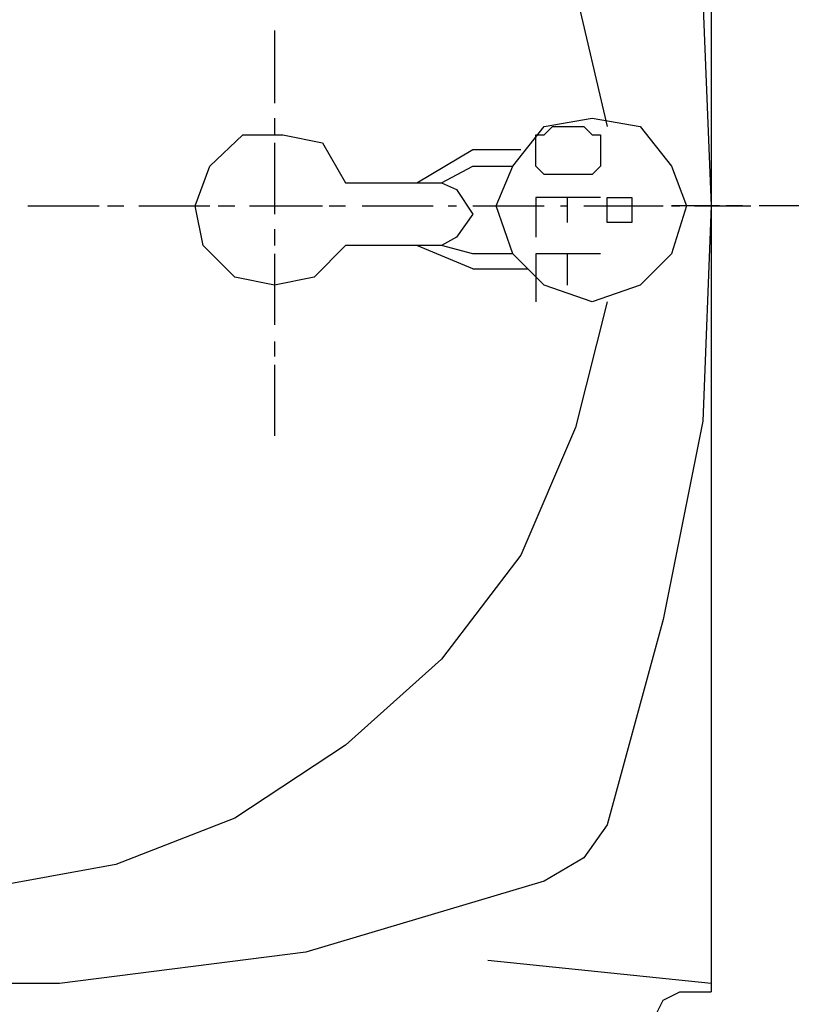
# Model space of a CAD drawing. Header units: inches. Extents: x -341304 to 31571016, y -692717 to 2132253.
# Tile 49 of 256: x 449483 to 449692, y -564443 to -564181. Entities that reach past the tile are written whole.
import ezdxf

# ---------------------------------------------------------------- set-up
doc = ezdxf.new("R2010")
doc.units = ezdxf.units.IN
doc.header["$MEASUREMENT"] = 0
doc.layers.add('cw pipe', color=3, linetype='Continuous')
doc.styles.add('ROMANS', font='romans')
doc.dimstyles.new('User600', dxfattribs={"dimscale": 500, "dimtxt": 1.5, "dimasz": 1.25, "dimexe": 1, "dimexo": 1, "dimgap": 0.4, "dimtad": 1, "dimdec": 0, "dimzin": 0, "dimdsep": 46, "dimtxsty": 'ROMANS', "dimcen": 1, "dimclrd": 8, "dimclre": 8, "dimclrt": 3, "dimadec": 0, "dimazin": 0, "dimtfac": 1, "dimtdec": 0, "dimtix": 1, "dimtofl": 0, "dimtmove": 0, "dimatfit": 3, "dimfxl": 1, "dimtolj": 1, "dimtzin": 0, "dimarcsym": 0})

# ---------------------------------------------------------------- blocks, each defined once
blk = doc.blocks.new('7ugb')
at = {"layer": 'cw pipe', "color": 20}
for points in [[(618.93, 2807.33), (618.93, 2810.4), (618.93, 2596.38)], [(632.77, 2688.01), (636.95, 2671.31), (644.2, 2654.39), (654.75, 2640.55), (667.49, 2629.13), (682.21, 2619.46), (698.03, 2613.3), (716.05, 2610.01), (732.97, 2610.01), (750.77, 2614.18), (766.59, 2621.65), (781.31, 2631.1), (792.96, 2643.85), (802.41, 2658.57), (809.88, 2674.39), (812.95, 2692.41), (812.95, 2709.11), (808.78, 2727.13)], [(636.95, 2729.32), (632.77, 2711.3)], [(632.77, 2782.06), (625.3, 2755.69), (620.03, 2728.22), (618.93, 2700.76)], [(676.94, 2724.05), (676.94, 2714.38)], [(647.5, 2700.76), (645.3, 2706.03), (641.12, 2711.3), (634.75, 2712.4), (628.38, 2711.3), (624.2, 2706.03), (622.23, 2700.76), (624.2, 2694.39), (628.38, 2690.21), (634.75, 2688.01), (641.12, 2690.21), (645.3, 2694.39), (647.5, 2700.76)], [(676.94, 2712.4), (676.94, 2710.21)], [(642.22, 2709.11), (642.22, 2710.21), (641.12, 2710.21), (640.03, 2711.3), (635.85, 2711.3), (634.75, 2710.21), (633.65, 2710.21), (633.65, 2706.03), (634.75, 2704.93), (641.12, 2704.93), (642.22, 2706.03), (642.22, 2709.11)], [(667.49, 2695.48), (671.67, 2691.31), (676.94, 2690.21), (682.21, 2691.31), (686.39, 2695.48), (687.49, 2700.76), (685.51, 2706.03), (681.12, 2710.21), (675.84, 2710.21), (670.57, 2709.11), (667.49, 2703.83)], [(676.94, 2709.11), (676.94, 2699.66)], [(650.57, 2708.23), (644.2, 2708.23)], [(658.04, 2703.83), (650.57, 2708.23)], [(650.57, 2706.03), (645.3, 2706.03)], [(654.75, 2703.83), (650.57, 2706.03)], [(667.49, 2703.83), (654.75, 2703.83), (652.77, 2702.95), (650.57, 2699.66), (652.77, 2696.58), (654.75, 2695.48), (667.49, 2695.48)], [(632.77, 2700.76), (632.77, 2701.86), (629.48, 2701.86), (629.48, 2698.56), (632.77, 2698.56), (632.77, 2700.76)], [(633.65, 2701.86), (642.22, 2701.86), (642.22, 2696.58)], [(638.05, 2701.86), (638.05, 2698.56)], [(607.29, 2700.76), (612.56, 2700.76)], [(621.13, 2700.76), (613.66, 2700.76)], [(614.76, 2700.76), (616.95, 2700.76)], [(617.83, 2700.76), (624.2, 2700.76)], [(618.93, 2700.76), (620.03, 2672.19), (625.3, 2645.82), (632.77, 2618.58)], [(624.2, 2700.76), (623.11, 2700.76)], [(629.48, 2700.76), (625.3, 2700.76)], [(635.85, 2700.76), (626.4, 2700.76)], [(638.93, 2700.76), (638.05, 2700.76)], [(650.57, 2700.76), (641.12, 2700.76)], [(653.87, 2700.76), (652.77, 2700.76)], [(665.29, 2700.76), (655.85, 2700.76)], [(669.69, 2700.76), (667.49, 2700.76)], [(680.24, 2700.76), (670.57, 2700.76)], [(684.41, 2700.76), (682.21, 2700.76)], [(694.96, 2700.76), (685.51, 2700.76)], [(699.13, 2700.76), (696.94, 2700.76)], [(709.68, 2700.76), (700.23, 2700.76)], [(676.94, 2697.68), (676.94, 2695.48)], [(645.3, 2694.39), (650.57, 2694.39), (654.75, 2695.48)], [(650.57, 2692.41), (658.04, 2695.48)], [(633.65, 2694.39), (642.22, 2694.39), (642.22, 2688.01)], [(638.05, 2694.39), (638.05, 2690.21)], [(676.94, 2694.39), (676.94, 2684.94)], [(650.57, 2692.41), (643.32, 2692.41)], [(676.94, 2682.74), (676.94, 2680.76)], [(676.94, 2679.66), (676.94, 2670.21)], [(632.77, 2618.58), (635.85, 2614.18), (641.12, 2611.11)], [(641.12, 2611.11), (672.77, 2601.66), (705.51, 2597.48), (739.12, 2597.48), (771.86, 2601.66), (803.51, 2611.11)], [(618.93, 2597.48), (648.6, 2600.56)], [(626.4, 2593.09), (625.3, 2595.29), (623.11, 2596.38), (618.93, 2596.38)]]:
    blk.add_lwpolyline(points, dxfattribs=at)
blk = doc.blocks.new('Q-Q')
at = {"xscale": -2, "yscale": 2, "zscale": 2}
blk.add_blockref('7ugb', (-1556236.51, 166428.25), dxfattribs=at)
at = {"color": 4}
blk.add_leader([(-1555407.29, 171378.44), (-1555407.29, 173207.19), (-1561435.33, 173207.19)], dimstyle='User600', override={"dimgap": 0.4, "dimtad": 0}, dxfattribs=at)

msp = doc.modelspace()

# ---------------------------------------------------------------- block references
at = {"color": 7}
msp.add_blockref('Q-Q', (2007141.3, -736060.37), dxfattribs=at)

doc.saveas('drawing.dxf')
